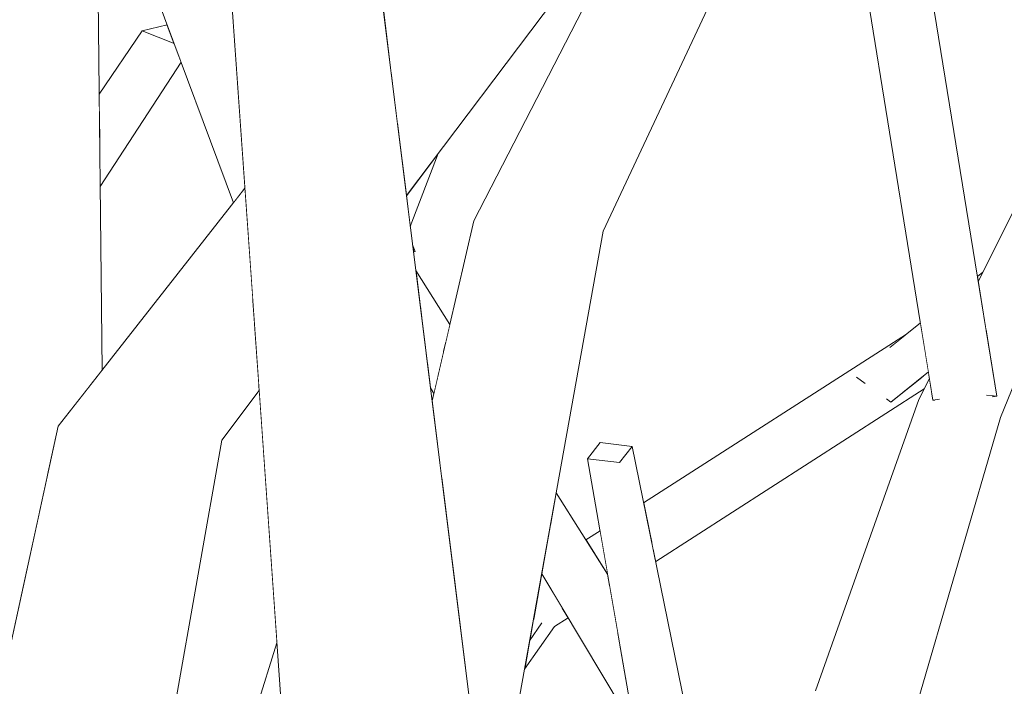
# Model space of a CAD drawing. Extents: x -289599 to -184549, y 66678 to 295474.
# Tile 25 of 256: x -282488 to -282406, y 71850 to 71905. Entities that reach past the tile are written whole.
import ezdxf

# ---------------------------------------------------------------- set-up
doc = ezdxf.new("R2010")
doc.units = 0
doc.header["$MEASUREMENT"] = 0
doc.linetypes.add('Wipeout_Contour', pattern=[1000, 0, -1000])
doc.layers.add('arch drzewa', color=8, linetype='Continuous')
doc.layers.add('arch drzewa_Nr_Pióra__4', color=8, linetype='Continuous', lineweight=9)

msp = doc.modelspace()

# ---------------------------------------------------------------- wipeouts: each hides what was drawn before it
at = {"color": 254, "linetype": 'Wipeout_Contour', "lineweight": 0, "ltscale": 1355099.793890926}
msp.add_wipeout([(-282469.45, 71908.687), (-282470.14, 71909.235), (-282456.491, 71827.79), (-282465.136, 71906.453)], dxfattribs=at).dxf.layer = 'arch drzewa'
at = {"color": 254, "linetype": 'Wipeout_Contour', "lineweight": 0, "ltscale": 1693948.675909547}
msp.add_wipeout([(-282477.446, 71904.051), (-282481.002, 71897.269), (-282480.935, 71891.105), (-282474.206, 71901.427), (-282474.787, 71902.989)], dxfattribs=at).dxf.layer = 'arch drzewa'
at = {"color": 254, "linetype": 'Wipeout_Contour', "lineweight": 0, "ltscale": 1355046.431756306}
msp.add_wipeout([(-282451.849, 71879.632), (-282454.683, 71884.119), (-282454.317, 71881.191), (-282452.212, 71878.066)], dxfattribs=at).dxf.layer = 'arch drzewa'
at = {"color": 254, "linetype": 'Wipeout_Contour', "lineweight": 0, "ltscale": 1016153.967356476}
msp.add_wipeout([(-282407.946, 71883.4), (-282407.915, 71883.209), (-282407.732, 71883.574)], dxfattribs=at).dxf.layer = 'arch drzewa'
at = {"color": 254, "linetype": 'Wipeout_Contour', "lineweight": 0, "ltscale": 2709807.456011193}
msp.add_wipeout([(-282434.786, 71860.154), (-282434.734, 71859.901), (-282412.406, 71874.26), (-282411.968, 71875.133), (-282412.037, 71875.562), (-282413.169, 71874.796), (-282415.175, 71873.169), (-282415.366, 71873.308)], dxfattribs=at).dxf.layer = 'arch drzewa'
at = {"color": 254, "linetype": 'Wipeout_Contour', "lineweight": 0, "ltscale": 1016231.181450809}
msp.add_wipeout([(-282439.361, 71862.469), (-282440.534, 71861.716), (-282438.731, 71858.862)], dxfattribs=at).dxf.layer = 'arch drzewa'
at = {"color": 254, "linetype": 'Wipeout_Contour', "lineweight": 0, "ltscale": 1016377.703857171}
msp.add_wipeout([(-282497.423, 71859.029), (-282492.941, 71832.074), (-282487.078, 71859.003)], dxfattribs=at).dxf.layer = 'arch drzewa'
at = {"color": 254, "linetype": 'Wipeout_Contour', "lineweight": 0, "ltscale": 1354986.829905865}
msp.add_wipeout([(-282445.214, 71853.31), (-282445.638, 71850.945), (-282443.145, 71854.492), (-282444.205, 71854.803)], dxfattribs=at).dxf.layer = 'arch drzewa'
at = {"color": 254, "linetype": 'Wipeout_Contour', "lineweight": 0, "ltscale": 1354864.161931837}
msp.add_wipeout([(-282414.9, 71849.532), (-282421.587, 71821.554), (-282420.364, 71819.906), (-282413.223, 71847.345)], dxfattribs=at).dxf.layer = 'arch drzewa'

# ---------------------------------------------------------------- next in the draw order: wipeouts: each hides what was drawn before it
at = {"color": 254, "linetype": 'Wipeout_Contour', "lineweight": 0, "ltscale": 2710098.162346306}
msp.add_wipeout([(-282470.169, 71909.258), (-282464.659, 71830.683), (-282458.889, 71828.639), (-282457.215, 71829.575), (-282457.226, 71829.002), (-282457.204, 71828.042), (-282456.491, 71827.79), (-282470.14, 71909.235)], dxfattribs=at).dxf.layer = 'arch drzewa'
at = {"color": 254, "linetype": 'Wipeout_Contour', "lineweight": 0, "ltscale": 1016375.319024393}
msp.add_wipeout([(-282477.446, 71904.051), (-282481.018, 71898.772), (-282481.002, 71897.269)], dxfattribs=at).dxf.layer = 'arch drzewa'
at = {"color": 254, "linetype": 'Wipeout_Contour', "lineweight": 0, "ltscale": 1354871.94673076}
msp.add_wipeout([(-282407.537, 71883.96), (-282407.979, 71883.603), (-282407.946, 71883.4), (-282407.732, 71883.574)], dxfattribs=at).dxf.layer = 'arch drzewa'
at = {"color": 254, "linetype": 'Wipeout_Contour', "lineweight": 0, "ltscale": 1355045.041537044}
msp.add_wipeout([(-282454.317, 71881.191), (-282454.197, 71880.232), (-282452.387, 71877.313), (-282452.212, 71878.066)], dxfattribs=at).dxf.layer = 'arch drzewa'
at = {"color": 254, "linetype": 'Wipeout_Contour', "lineweight": 0, "ltscale": 1016162.495048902}
msp.add_wipeout([(-282412.059, 71875.696), (-282413.169, 71874.796), (-282412.037, 71875.562)], dxfattribs=at).dxf.layer = 'arch drzewa'
at = {"color": 254, "linetype": 'Wipeout_Contour', "lineweight": 0, "ltscale": 1693646.920066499}
msp.add_wipeout([(-282434.941, 71860.915), (-282434.786, 71860.154), (-282415.366, 71873.308), (-282415.509, 71873.412), (-282414.238, 71874.573)], dxfattribs=at).dxf.layer = 'arch drzewa'
at = {"color": 254, "linetype": 'Wipeout_Contour', "lineweight": 0, "ltscale": 1016235.636409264}
msp.add_wipeout([(-282442.031, 71855.247), (-282443.145, 71854.492), (-282442.014, 71855.219)], dxfattribs=at).dxf.layer = 'arch drzewa'
at = {"color": 254, "linetype": 'Wipeout_Contour', "lineweight": 0, "ltscale": 1016241.471969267}
msp.add_wipeout([(-282445.214, 71853.31), (-282444.205, 71854.803), (-282444.894, 71855.095)], dxfattribs=at).dxf.layer = 'arch drzewa'
at = {"color": 254, "linetype": 'Wipeout_Contour', "lineweight": 0, "ltscale": 1016150.503469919}
msp.add_wipeout([(-282414.9, 71849.532), (-282421.712, 71821.722), (-282421.587, 71821.554)], dxfattribs=at).dxf.layer = 'arch drzewa'

# ---------------------------------------------------------------- next in the draw order: wipeouts: each hides what was drawn before it
at = {"color": 254, "linetype": 'Wipeout_Contour', "lineweight": 0, "ltscale": 2032776.157970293}
msp.add_wipeout([(-282485.505, 71921.358), (-282481.844, 71874.464), (-282480.769, 71875.833), (-282481.228, 71918.025), (-282482.826, 71919.292), (-282484.141, 71920.242)], dxfattribs=at).dxf.layer = 'arch drzewa'
at = {"color": 254, "linetype": 'Wipeout_Contour', "lineweight": 0, "ltscale": 1016367.333285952}
msp.add_wipeout([(-282475.36, 71904.529), (-282477.446, 71904.051), (-282474.787, 71902.989)], dxfattribs=at).dxf.layer = 'arch drzewa'
at = {"color": 254, "linetype": 'Wipeout_Contour', "lineweight": 0, "ltscale": 1355043.289246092}
msp.add_wipeout([(-282454.197, 71880.232), (-282453.728, 71876.475), (-282452.872, 71875.215), (-282452.387, 71877.313)], dxfattribs=at).dxf.layer = 'arch drzewa'
at = {"color": 254, "linetype": 'Wipeout_Contour', "lineweight": 0, "ltscale": 1354925.315443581}
msp.add_wipeout([(-282416.681, 71874.728), (-282435.047, 71861.432), (-282434.941, 71860.915), (-282414.238, 71874.573)], dxfattribs=at).dxf.layer = 'arch drzewa'
at = {"color": 254, "linetype": 'Wipeout_Contour', "lineweight": 0, "ltscale": 1354982.611489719}
msp.add_wipeout([(-282444.205, 71854.803), (-282443.145, 71854.492), (-282442.031, 71855.247), (-282442.456, 71855.957)], dxfattribs=at).dxf.layer = 'arch drzewa'
at = {"color": 254, "linetype": 'Wipeout_Contour', "lineweight": 0, "ltscale": 1354879.131555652}
msp.add_wipeout([(-282421.44, 71849.143), (-282425.458, 71826.773), (-282421.712, 71821.722), (-282414.9, 71849.532)], dxfattribs=at).dxf.layer = 'arch drzewa'

# ---------------------------------------------------------------- next in the draw order: wipeouts: each hides what was drawn before it
at = {"color": 254, "linetype": 'Wipeout_Contour', "lineweight": 0, "ltscale": 1693971.960411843}
msp.add_wipeout([(-282486.081, 71921.83), (-282485.351, 71866.935), (-282484.428, 71871.175), (-282481.844, 71874.464), (-282485.505, 71921.358)], dxfattribs=at).dxf.layer = 'arch drzewa'
at = {"color": 254, "linetype": 'Wipeout_Contour', "lineweight": 0, "ltscale": 2709830.783512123}
msp.add_wipeout([(-282413.875, 71878.823), (-282435.735, 71864.795), (-282435.047, 71861.432), (-282416.681, 71874.728), (-282417.521, 71874.868), (-282418.022, 71875.231), (-282418.019, 71875.255), (-282415.133, 71877.803)], dxfattribs=at).dxf.layer = 'arch drzewa'
at = {"color": 254, "linetype": 'Wipeout_Contour', "lineweight": 0, "ltscale": 1355041.131051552}
msp.add_wipeout([(-282452.872, 71875.215), (-282453.728, 71876.475), (-282453.462, 71874.351), (-282453.181, 71873.882)], dxfattribs=at).dxf.layer = 'arch drzewa'
at = {"color": 254, "linetype": 'Wipeout_Contour', "lineweight": 0, "ltscale": 1016237.966712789}
msp.add_wipeout([(-282444.205, 71854.803), (-282442.456, 71855.957), (-282442.503, 71856.035)], dxfattribs=at).dxf.layer = 'arch drzewa'

# ---------------------------------------------------------------- next in the draw order: wipeouts: each hides what was drawn before it
at = {"color": 254, "linetype": 'Wipeout_Contour', "lineweight": 0, "ltscale": 2032812.790865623}
msp.add_wipeout([(-282496.021, 71930.266), (-282485.997, 71863.968), (-282485.351, 71866.935), (-282486.081, 71921.83), (-282487.785, 71923.224), (-282490.396, 71930.206)], dxfattribs=at).dxf.layer = 'arch drzewa'
at = {"color": 254, "linetype": 'Wipeout_Contour', "lineweight": 0, "ltscale": 1355029.194465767}
msp.add_wipeout([(-282452.51, 71866.734), (-282451.633, 71859.723), (-282446.186, 71889.588), (-282449.854, 71888.246)], dxfattribs=at).dxf.layer = 'arch drzewa'
at = {"color": 254, "linetype": 'Wipeout_Contour', "lineweight": 0, "ltscale": 2709786.098854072}
msp.add_wipeout([(-282412.685, 71879.558), (-282418.022, 71875.231), (-282417.521, 71874.868), (-282416.681, 71874.728), (-282414.238, 71874.573), (-282415.509, 71873.412), (-282415.175, 71873.169), (-282412.059, 71875.696)], dxfattribs=at).dxf.layer = 'arch drzewa'
at = {"color": 254, "linetype": 'Wipeout_Contour', "lineweight": 0, "ltscale": 1016329.59688003}
msp.add_wipeout([(-282482.378, 71804.398), (-282470.811, 71870.009), (-282476.432, 71868.471)], dxfattribs=at).dxf.layer = 'arch drzewa'
at = {"color": 254, "linetype": 'Wipeout_Contour', "lineweight": 0, "ltscale": 1016212.577522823}
msp.add_wipeout([(-282428.908, 71831.424), (-282436.695, 71869.488), (-282437.747, 71868.139)], dxfattribs=at).dxf.layer = 'arch drzewa'
at = {"color": 254, "linetype": 'Wipeout_Contour', "lineweight": 0, "ltscale": 1354986.710573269}
msp.add_wipeout([(-282444.894, 71855.095), (-282444.205, 71854.803), (-282442.503, 71856.035), (-282444.213, 71858.893)], dxfattribs=at).dxf.layer = 'arch drzewa'

# ---------------------------------------------------------------- next in the draw order: wipeouts: each hides what was drawn before it
at = {"color": 254, "linetype": 'Wipeout_Contour', "lineweight": 0, "ltscale": 2710420.26692766}
msp.add_wipeout([(-282496.614, 71900.142), (-282497.423, 71859.029), (-282487.078, 71859.003), (-282485.997, 71863.968), (-282496.021, 71930.266), (-282496.553, 71903.224), (-282492.564, 71898.746), (-282496.008, 71897.851)], dxfattribs=at).dxf.layer = 'arch drzewa'
at = {"color": 254, "linetype": 'Wipeout_Contour', "lineweight": 0, "ltscale": 1016277.282704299}
msp.add_wipeout([(-282453.326, 71873.259), (-282452.51, 71866.734), (-282449.854, 71888.246)], dxfattribs=at).dxf.layer = 'arch drzewa'
at = {"color": 254, "linetype": 'Wipeout_Contour', "lineweight": 0, "ltscale": 1693619.891884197}
msp.add_wipeout([(-282418.022, 71875.231), (-282412.685, 71879.558), (-282412.718, 71879.761), (-282415.133, 71877.803), (-282418.019, 71875.255)], dxfattribs=at).dxf.layer = 'arch drzewa'
at = {"color": 254, "linetype": 'Wipeout_Contour', "lineweight": 0, "ltscale": 1016325.120073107}
msp.add_wipeout([(-282470.811, 71870.009), (-282467.705, 71874.121), (-282467.749, 71874.746)], dxfattribs=at).dxf.layer = 'arch drzewa'
at = {"color": 254, "linetype": 'Wipeout_Contour', "lineweight": 0, "ltscale": 1016197.549690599}
msp.add_wipeout([(-282437.747, 71868.139), (-282430.15, 71830.353), (-282428.908, 71831.424)], dxfattribs=at).dxf.layer = 'arch drzewa'

# ---------------------------------------------------------------- next in the draw order: wipeouts: each hides what was drawn before it
at = {"color": 254, "linetype": 'Wipeout_Contour', "lineweight": 0, "ltscale": 1016145.278901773}
msp.add_wipeout([(-282413.223, 71847.345), (-282406.061, 71871.893), (-282408.152, 71875.214)], dxfattribs=at).dxf.layer = 'arch drzewa'
at = {"color": 254, "linetype": 'Wipeout_Contour', "lineweight": 0, "ltscale": 1016328.685353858}
msp.add_wipeout([(-282476.432, 71868.471), (-282486.611, 71801.858), (-282482.378, 71804.398)], dxfattribs=at).dxf.layer = 'arch drzewa'
at = {"color": 254, "linetype": 'Wipeout_Contour', "lineweight": 0, "ltscale": 1016217.044591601}
msp.add_wipeout([(-282430.15, 71830.353), (-282437.747, 71868.139), (-282440.406, 71868.461)], dxfattribs=at).dxf.layer = 'arch drzewa'

# ---------------------------------------------------------------- next in the draw order: wipeouts: each hides what was drawn before it
at = {"color": 254, "linetype": 'Wipeout_Contour', "lineweight": 0, "ltscale": 1016138.878766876}
msp.add_wipeout([(-282406.061, 71871.893), (-282399.322, 71888.503), (-282401.499, 71892.215)], dxfattribs=at).dxf.layer = 'arch drzewa'
at = {"color": 254, "linetype": 'Wipeout_Contour', "lineweight": 0, "ltscale": 1016147.999122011}
msp.add_wipeout([(-282408.152, 71875.214), (-282414.9, 71849.532), (-282413.223, 71847.345)], dxfattribs=at).dxf.layer = 'arch drzewa'
at = {"color": 254, "linetype": 'Wipeout_Contour', "lineweight": 0, "ltscale": 1016346.334252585}
msp.add_wipeout([(-282486.611, 71801.858), (-282476.432, 71868.471), (-282484.428, 71871.175)], dxfattribs=at).dxf.layer = 'arch drzewa'
at = {"color": 254, "linetype": 'Wipeout_Contour', "lineweight": 0, "ltscale": 1016204.011750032}
msp.add_wipeout([(-282440.406, 71868.461), (-282433.55, 71829.176), (-282430.15, 71830.353)], dxfattribs=at).dxf.layer = 'arch drzewa'

# ---------------------------------------------------------------- next in the draw order: wipeouts: each hides what was drawn before it
at = {"color": 254, "linetype": 'Wipeout_Contour', "lineweight": 0, "ltscale": 1355108.086916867}
msp.add_wipeout([(-282468.11, 71879.889), (-282476.432, 71868.471), (-282470.811, 71870.009), (-282467.749, 71874.746)], dxfattribs=at).dxf.layer = 'arch drzewa'
at = {"color": 254, "linetype": 'Wipeout_Contour', "lineweight": 0, "ltscale": 2709750.065156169}
msp.add_wipeout([(-282412.849, 71873.377), (-282414.9, 71849.532), (-282408.152, 71875.214), (-282409.638, 71874.633), (-282411.306, 71873.379), (-282411.591, 71873.315), (-282411.674, 71873.322), (-282411.752, 71873.806)], dxfattribs=at).dxf.layer = 'arch drzewa'
at = {"color": 254, "linetype": 'Wipeout_Contour', "lineweight": 0, "ltscale": 1016353.641386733}
msp.add_wipeout([(-282484.428, 71871.175), (-282498.961, 71804.419), (-282486.611, 71801.858)], dxfattribs=at).dxf.layer = 'arch drzewa'
at = {"color": 254, "linetype": 'Wipeout_Contour', "lineweight": 0, "ltscale": 1354978.225215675}
msp.add_wipeout([(-282439.354, 71869.809), (-282440.406, 71868.461), (-282437.747, 71868.139), (-282436.695, 71869.488)], dxfattribs=at).dxf.layer = 'arch drzewa'
at = {"color": 254, "linetype": 'Wipeout_Contour', "lineweight": 0, "ltscale": 1354980.431202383}
msp.add_wipeout([(-282443.005, 71865.628), (-282443.179, 71864.655), (-282438.54, 71857.769), (-282438.731, 71858.862)], dxfattribs=at).dxf.layer = 'arch drzewa'

# ---------------------------------------------------------------- next in the draw order: linework, layer by layer
at = {"layer": 'arch drzewa_Nr_Pióra__4', "linetype": 'Continuous'}
msp.add_line((-282436.695, 71869.488), (-282437.747, 71868.139), dxfattribs=at)

# ---------------------------------------------------------------- next in the draw order: wipeouts: each hides what was drawn before it
at = {"color": 254, "linetype": 'Wipeout_Contour', "lineweight": 0, "ltscale": 2709718.41033247}
msp.add_wipeout([(-282407.748, 71876.246), (-282408.152, 71875.214), (-282406.061, 71871.893), (-282401.499, 71892.215), (-282407.068, 71877.985), (-282406.368, 71873.669), (-282406.725, 71873.613), (-282407.119, 71873.737)], dxfattribs=at).dxf.layer = 'arch drzewa'
at = {"color": 254, "linetype": 'Wipeout_Contour', "lineweight": 0, "ltscale": 1016334.089388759}
msp.add_wipeout([(-282468.242, 71881.769), (-282476.432, 71868.471), (-282468.11, 71879.889)], dxfattribs=at).dxf.layer = 'arch drzewa'
at = {"color": 254, "linetype": 'Wipeout_Contour', "lineweight": 0, "ltscale": 1016161.028338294}
msp.add_wipeout([(-282412.849, 71873.377), (-282421.44, 71849.143), (-282414.9, 71849.532)], dxfattribs=at).dxf.layer = 'arch drzewa'
at = {"color": 254, "linetype": 'Wipeout_Contour', "lineweight": 0, "ltscale": 1354978.251259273}
msp.add_wipeout([(-282443.179, 71864.655), (-282443.483, 71862.959), (-282437.865, 71853.902), (-282438.54, 71857.769)], dxfattribs=at).dxf.layer = 'arch drzewa'

# ---------------------------------------------------------------- next in the draw order: linework, layer by layer
at = {"layer": 'arch drzewa_Nr_Pióra__4', "linetype": 'Continuous'}
msp.add_line((-282413.223, 71847.345), (-282406.061, 71871.893), dxfattribs=at)

# ---------------------------------------------------------------- next in the draw order: wipeouts: each hides what was drawn before it
at = {"color": 254, "linetype": 'Wipeout_Contour', "lineweight": 0, "ltscale": 1354862.541051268}
msp.add_wipeout([(-282404.879, 71889.258), (-282407.248, 71879.094), (-282407.068, 71877.985), (-282401.499, 71892.215)], dxfattribs=at).dxf.layer = 'arch drzewa'
at = {"color": 254, "linetype": 'Wipeout_Contour', "lineweight": 0, "ltscale": 1355126.930460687}
msp.add_wipeout([(-282484.428, 71871.175), (-282476.432, 71868.471), (-282468.242, 71881.769), (-282468.886, 71890.961)], dxfattribs=at).dxf.layer = 'arch drzewa'
at = {"color": 254, "linetype": 'Wipeout_Contour', "lineweight": 0, "ltscale": 1016149.13490146}
msp.add_wipeout([(-282408.008, 71875.832), (-282408.152, 71875.214), (-282407.748, 71876.246)], dxfattribs=at).dxf.layer = 'arch drzewa'
at = {"color": 254, "linetype": 'Wipeout_Contour', "lineweight": 0, "ltscale": 1016160.628488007}
msp.add_wipeout([(-282412.849, 71873.377), (-282411.752, 71873.806), (-282411.968, 71875.133)], dxfattribs=at).dxf.layer = 'arch drzewa'
at = {"color": 254, "linetype": 'Wipeout_Contour', "lineweight": 0, "ltscale": 1016144.199696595}
msp.add_wipeout([(-282406.725, 71873.613), (-282406.368, 71873.669), (-282407.119, 71873.737)], dxfattribs=at).dxf.layer = 'arch drzewa'
at = {"color": 254, "linetype": 'Wipeout_Contour', "lineweight": 0, "ltscale": 1354976.102994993}
msp.add_wipeout([(-282443.706, 71861.715), (-282437.68, 71852.839), (-282437.865, 71853.902), (-282443.483, 71862.959)], dxfattribs=at).dxf.layer = 'arch drzewa'

# ---------------------------------------------------------------- next in the draw order: linework, layer by layer
at = {"layer": 'arch drzewa_Nr_Pióra__4', "linetype": 'Continuous'}
for p, q in [((-282480.769, 71875.833), (-282481.228, 71918.025)), ((-282498.961, 71804.419), (-282484.428, 71871.175))]:
    msp.add_line(p, q, dxfattribs=at)

# ---------------------------------------------------------------- next in the draw order: wipeouts: each hides what was drawn before it
at = {"color": 254, "linetype": 'Wipeout_Contour', "lineweight": 0, "ltscale": 1693927.956770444}
msp.add_wipeout([(-282480.024, 71917.071), (-282469.855, 71889.728), (-282468.886, 71890.961), (-282469.927, 71905.799), (-282473.145, 71911.617)], dxfattribs=at).dxf.layer = 'arch drzewa'
at = {"color": 254, "linetype": 'Wipeout_Contour', "lineweight": 0, "ltscale": 1016150.883135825}
msp.add_wipeout([(-282404.879, 71889.258), (-282407.915, 71883.209), (-282407.248, 71879.094)], dxfattribs=at).dxf.layer = 'arch drzewa'
at = {"color": 254, "linetype": 'Wipeout_Contour', "lineweight": 0, "ltscale": 1354868.103035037}
msp.add_wipeout([(-282408.523, 71875.201), (-282409.638, 71874.633), (-282408.152, 71875.214), (-282408.008, 71875.832)], dxfattribs=at).dxf.layer = 'arch drzewa'
at = {"color": 254, "linetype": 'Wipeout_Contour', "lineweight": 0, "ltscale": 1693861.703241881}
msp.add_wipeout([(-282482.378, 71804.398), (-282482.72, 71800.341), (-282466.235, 71853.153), (-282467.705, 71874.121), (-282470.811, 71870.009)], dxfattribs=at).dxf.layer = 'arch drzewa'
at = {"color": 254, "linetype": 'Wipeout_Contour', "lineweight": 0, "ltscale": 1016157.555869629}
msp.add_wipeout([(-282411.306, 71873.379), (-282411.674, 71873.322), (-282411.591, 71873.315)], dxfattribs=at).dxf.layer = 'arch drzewa'
at = {"color": 254, "linetype": 'Wipeout_Contour', "lineweight": 0, "ltscale": 1354972.628621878}
msp.add_wipeout([(-282443.706, 71861.715), (-282444.213, 71858.893), (-282436.482, 71845.973), (-282437.68, 71852.839)], dxfattribs=at).dxf.layer = 'arch drzewa'

# ---------------------------------------------------------------- next in the draw order: linework, layer by layer
at = {"layer": 'arch drzewa_Nr_Pióra__4', "linetype": 'Continuous'}
for p, q in [((-282469.855, 71889.728), (-282480.024, 71917.071)), ((-282477.446, 71904.051), (-282475.36, 71904.529)), ((-282481.018, 71898.772), (-282477.446, 71904.051)), ((-282474.787, 71902.989), (-282477.446, 71904.051)), ((-282480.935, 71891.105), (-282474.206, 71901.427)), ((-282484.428, 71871.175), (-282468.886, 71890.961)), ((-282470.811, 71870.009), (-282467.705, 71874.121)), ((-282482.378, 71804.398), (-282470.811, 71870.009)), ((-282428.908, 71831.424), (-282436.695, 71869.488)), ((-282482.72, 71800.341), (-282466.235, 71853.153))]:
    msp.add_line(p, q, dxfattribs=at)

# ---------------------------------------------------------------- next in the draw order: wipeouts: each hides what was drawn before it
at = {"color": 254, "linetype": 'Wipeout_Contour', "lineweight": 0, "ltscale": 2371051.579542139}
msp.add_wipeout([(-282414.86, 71926.05), (-282416.795, 71926.226), (-282408.523, 71875.201), (-282408.008, 71875.832), (-282407.748, 71876.246), (-282407.119, 71873.737), (-282406.368, 71873.669)], dxfattribs=at).dxf.layer = 'arch drzewa'
at = {"color": 254, "linetype": 'Wipeout_Contour', "lineweight": 0, "ltscale": 1354999.30418337}
msp.add_wipeout([(-282446.186, 71889.588), (-282448.953, 71838.28), (-282448.525, 71834.856), (-282439.101, 71887.387)], dxfattribs=at).dxf.layer = 'arch drzewa'

# ---------------------------------------------------------------- next in the draw order: linework, layer by layer
at = {"layer": 'arch drzewa_Nr_Pióra__4', "linetype": 'Continuous'}
for p, q in [((-282407.915, 71883.209), (-282404.879, 71889.258)), ((-282406.061, 71871.893), (-282399.322, 71888.503)), ((-282407.979, 71883.603), (-282407.537, 71883.96)), ((-282406.368, 71873.669), (-282407.228, 71873.747)), ((-282406.754, 71873.609), (-282406.368, 71873.669)), ((-282440.406, 71868.461), (-282439.354, 71869.809)), ((-282439.354, 71869.809), (-282436.695, 71869.488)), ((-282437.747, 71868.139), (-282440.406, 71868.461)), ((-282433.55, 71829.176), (-282440.406, 71868.461)), ((-282438.731, 71858.862), (-282443.005, 71865.628)), ((-282440.534, 71861.716), (-282439.361, 71862.469)), ((-282436.482, 71845.973), (-282444.213, 71858.893)), ((-282443.145, 71854.492), (-282442.014, 71855.219)), ((-282445.638, 71850.945), (-282443.145, 71854.492)), ((-282445.214, 71853.31), (-282444.205, 71854.803))]:
    msp.add_line(p, q, dxfattribs=at)

# ---------------------------------------------------------------- next in the draw order: wipeouts: each hides what was drawn before it
at = {"color": 254, "linetype": 'Wipeout_Contour', "lineweight": 0, "ltscale": 2032350.389052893}
msp.add_wipeout([(-282416.795, 71926.226), (-282420.166, 71925.703), (-282411.674, 71873.322), (-282411.306, 71873.379), (-282409.638, 71874.633), (-282408.523, 71875.201)], dxfattribs=at).dxf.layer = 'arch drzewa'
at = {"color": 254, "linetype": 'Wipeout_Contour', "lineweight": 0, "ltscale": 1016259.369372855}
msp.add_wipeout([(-282446.186, 71889.588), (-282451.633, 71859.723), (-282448.953, 71838.28)], dxfattribs=at).dxf.layer = 'arch drzewa'

# ---------------------------------------------------------------- next in the draw order: linework, layer by layer
at = {"layer": 'arch drzewa_Nr_Pióra__4', "linetype": 'Continuous'}
for p, q in [((-282406.368, 71873.669), (-282414.86, 71926.05)), ((-282415.254, 71877.704), (-282412.718, 71879.761)), ((-282435.735, 71864.795), (-282413.875, 71878.823)), ((-282415.175, 71873.169), (-282412.059, 71875.696)), ((-282417.308, 71874.714), (-282418.022, 71875.231)), ((-282412.849, 71873.377), (-282411.968, 71875.133)), ((-282434.734, 71859.901), (-282412.406, 71874.26)), ((-282421.44, 71849.143), (-282412.849, 71873.377)), ((-282415.175, 71873.169), (-282415.532, 71873.428)), ((-282411.126, 71873.407), (-282411.674, 71873.322)), ((-282411.674, 71873.322), (-282411.55, 71873.311))]:
    msp.add_line(p, q, dxfattribs=at)

# ---------------------------------------------------------------- next in the draw order: wipeouts: each hides what was drawn before it
at = {"color": 254, "linetype": 'Wipeout_Contour', "lineweight": 0, "ltscale": 1355005.355427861}
msp.add_wipeout([(-282446.186, 71889.588), (-282429.072, 71924.86), (-282430.078, 71923.951), (-282431.124, 71922.566)], dxfattribs=at).dxf.layer = 'arch drzewa'

# ---------------------------------------------------------------- next in the draw order: wipeouts: each hides what was drawn before it
at = {"color": 254, "linetype": 'Wipeout_Contour', "lineweight": 0, "ltscale": 1355018.884004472}
msp.add_wipeout([(-282434.496, 71918.1), (-282449.854, 71888.246), (-282446.186, 71889.588), (-282431.124, 71922.566)], dxfattribs=at).dxf.layer = 'arch drzewa'

# ---------------------------------------------------------------- next in the draw order: wipeouts: each hides what was drawn before it
at = {"color": 254, "linetype": 'Wipeout_Contour', "lineweight": 0, "ltscale": 1016234.148713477}
msp.add_wipeout([(-282439.101, 71887.387), (-282415.969, 71936.699), (-282426.037, 71927.602)], dxfattribs=at).dxf.layer = 'arch drzewa'
at = {"color": 254, "linetype": 'Wipeout_Contour', "lineweight": 0, "ltscale": 2032628.290090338}
msp.add_wipeout([(-282465.076, 71906.414), (-282448.081, 71831.305), (-282457.811, 71909.138), (-282461.687, 71907.956), (-282463.949, 71905.66), (-282464.304, 71905.916)], dxfattribs=at).dxf.layer = 'arch drzewa'

# ---------------------------------------------------------------- next in the draw order: linework, layer by layer
at = {"layer": 'arch drzewa_Nr_Pióra__4', "linetype": 'Continuous'}
msp.add_line((-282411.674, 71873.322), (-282420.166, 71925.703), dxfattribs=at)

# ---------------------------------------------------------------- next in the draw order: wipeouts: each hides what was drawn before it
at = {"color": 254, "linetype": 'Wipeout_Contour', "lineweight": 0, "ltscale": 1355000.974820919}
msp.add_wipeout([(-282446.186, 71889.588), (-282439.101, 71887.387), (-282426.037, 71927.602), (-282429.072, 71924.86)], dxfattribs=at).dxf.layer = 'arch drzewa'
at = {"color": 254, "linetype": 'Wipeout_Contour', "lineweight": 0, "ltscale": 1355055.184831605}
msp.add_wipeout([(-282465.076, 71906.414), (-282465.136, 71906.453), (-282456.491, 71827.79), (-282448.081, 71831.305)], dxfattribs=at).dxf.layer = 'arch drzewa'

# ---------------------------------------------------------------- next in the draw order: linework, layer by layer
at = {"layer": 'arch drzewa_Nr_Pióra__4', "linetype": 'Continuous'}
for p, q in [((-282464.659, 71830.683), (-282470.169, 71909.258)), ((-282448.525, 71834.856), (-282439.101, 71887.387)), ((-282451.849, 71879.632), (-282454.683, 71884.119)), ((-282453.181, 71873.882), (-282453.462, 71874.351))]:
    msp.add_line(p, q, dxfattribs=at)

# ---------------------------------------------------------------- next in the draw order: wipeouts: each hides what was drawn before it
at = {"color": 254, "linetype": 'Wipeout_Contour', "lineweight": 0, "ltscale": 1355036.728852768}
msp.add_wipeout([(-282435.577, 71924.524), (-282455.819, 71893.204), (-282455.461, 71890.337), (-282430.078, 71923.951)], dxfattribs=at).dxf.layer = 'arch drzewa'
at = {"color": 254, "linetype": 'Wipeout_Contour', "lineweight": 0, "ltscale": 1016292.878747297}
msp.add_wipeout([(-282454.721, 71885.69), (-282454.949, 71886.241), (-282454.933, 71886.115)], dxfattribs=at).dxf.layer = 'arch drzewa'

# ---------------------------------------------------------------- next in the draw order: wipeouts: each hides what was drawn before it
at = {"color": 254, "linetype": 'Wipeout_Contour', "lineweight": 0, "ltscale": 1016289.239775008}
msp.add_wipeout([(-282456.198, 71896.232), (-282455.819, 71893.204), (-282435.577, 71924.524)], dxfattribs=at).dxf.layer = 'arch drzewa'
at = {"color": 254, "linetype": 'Wipeout_Contour', "lineweight": 0, "ltscale": 1016292.702281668}
msp.add_wipeout([(-282454.933, 71886.115), (-282454.889, 71885.761), (-282454.721, 71885.69)], dxfattribs=at).dxf.layer = 'arch drzewa'

# ---------------------------------------------------------------- next in the draw order: wipeouts: each hides what was drawn before it
at = {"color": 254, "linetype": 'Wipeout_Contour', "lineweight": 0, "ltscale": 2371325.743184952}
msp.add_wipeout([(-282441.545, 71925.113), (-282456.727, 71900.464), (-282456.198, 71896.232), (-282435.577, 71924.524), (-282436.712, 71925.531), (-282436.81, 71925.325), (-282440.383, 71924.705)], dxfattribs=at).dxf.layer = 'arch drzewa'
at = {"color": 254, "linetype": 'Wipeout_Contour', "lineweight": 0, "ltscale": 1355060.333568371}
msp.add_wipeout([(-282455.437, 71890.145), (-282455.141, 71887.779), (-282452.809, 71893.849), (-282455.378, 71890.446)], dxfattribs=at).dxf.layer = 'arch drzewa'
at = {"color": 254, "linetype": 'Wipeout_Contour', "lineweight": 0, "ltscale": 1016292.499237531}
msp.add_wipeout([(-282454.889, 71885.761), (-282454.871, 71885.622), (-282454.721, 71885.69)], dxfattribs=at).dxf.layer = 'arch drzewa'

# ---------------------------------------------------------------- next in the draw order: linework, layer by layer
at = {"layer": 'arch drzewa_Nr_Pióra__4', "linetype": 'Continuous'}
for p, q in [((-282439.101, 71887.387), (-282415.969, 71936.699)), ((-282453.326, 71873.259), (-282449.854, 71888.246)), ((-282454.721, 71885.69), (-282454.949, 71886.241)), ((-282454.721, 71885.69), (-282454.889, 71885.761)), ((-282454.871, 71885.622), (-282454.721, 71885.69))]:
    msp.add_line(p, q, dxfattribs=at)

# ---------------------------------------------------------------- next in the draw order: wipeouts: each hides what was drawn before it
at = {"color": 254, "linetype": 'Wipeout_Contour', "lineweight": 0, "ltscale": 1693823.818975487}
msp.add_wipeout([(-282441.578, 71925.728), (-282457.371, 71905.621), (-282456.727, 71900.464), (-282441.545, 71925.113), (-282441.597, 71925.132)], dxfattribs=at).dxf.layer = 'arch drzewa'
at = {"color": 254, "linetype": 'Wipeout_Contour', "lineweight": 0, "ltscale": 1016297.708506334}
msp.add_wipeout([(-282455.461, 71890.337), (-282455.437, 71890.145), (-282455.378, 71890.446)], dxfattribs=at).dxf.layer = 'arch drzewa'

# ---------------------------------------------------------------- next in the draw order: linework, layer by layer
at = {"layer": 'arch drzewa_Nr_Pióra__4', "linetype": 'Continuous'}
for p, q in [((-282455.461, 71890.337), (-282430.078, 71923.951)), ((-282449.854, 71888.246), (-282434.496, 71918.1)), ((-282448.081, 71831.305), (-282457.811, 71909.138)), ((-282455.141, 71887.779), (-282452.809, 71893.849))]:
    msp.add_line(p, q, dxfattribs=at)

doc.saveas('drawing.dxf')
